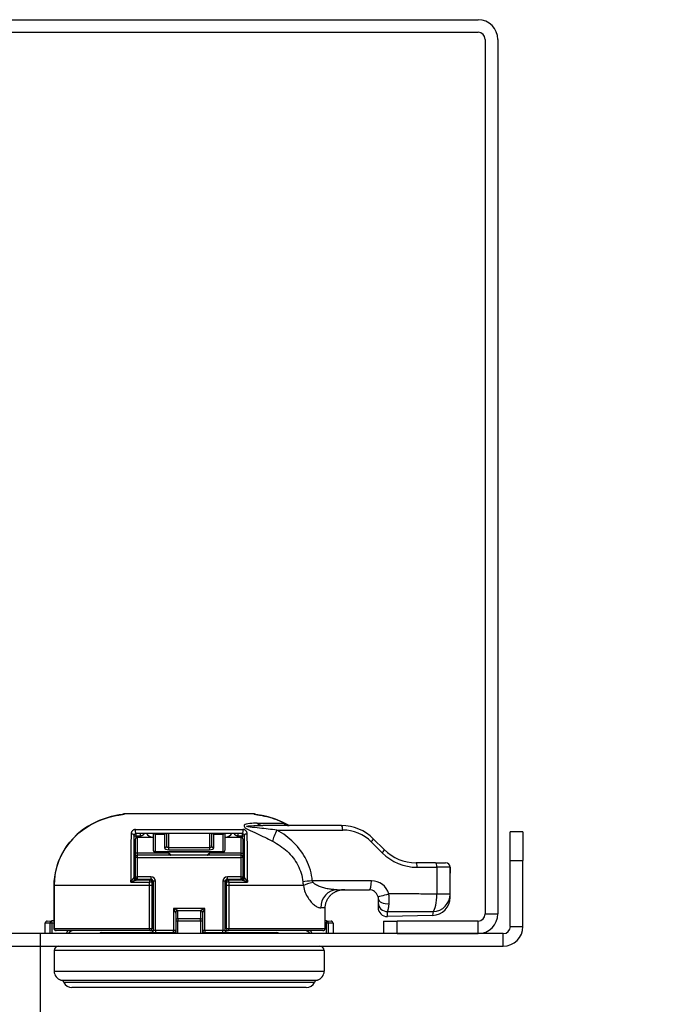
# Model space of a CAD drawing. Header units: inches. Extents: x 0 to 187, y -11 to 121.
# Tile 3 of 20: x 21.62 to 25.24, y 16.99 to 22.59. Entities that reach past the tile are written whole.
import ezdxf

# ---------------------------------------------------------------- set-up
doc = ezdxf.new("R2010")
doc.units = ezdxf.units.IN
doc.header["$LTSCALE"] = 11.188006
doc.header["$MEASUREMENT"] = 0
for name, color, linetype, lineweight in [('Symbols(ANSI)', 7, 'Continuous', 25), ('Visible Edges(ANSI)', 7, 'Continuous', 25), ('Visible Tangent Edges(ANSI)', 7, 'Continuous', 25)]:
    doc.layers.add(name, color=color, linetype=linetype, lineweight=lineweight)
doc.styles.add('Dimension-ANSI', font='arialbd.ttf')

# ---------------------------------------------------------------- blocks, each defined once
blk = doc.blocks.new('Datum Identifier4')
at = {"layer": 'Symbols(ANSI)', "color": 7, "linetype": 'Continuous', "lineweight": 25}
for p, q in [((1.94319, 1.45643), (1.94319, 1.55485)), ((1.94319, 1.45643), (1.94319, 1.43891)), ((1.94319, 1.43891), (1.94319, 1.25485))]:
    blk.add_line(p, q, dxfattribs=at)
at = {"layer": 'Symbols(ANSI)', "color": 7, "insert": (1.5928, 1.13083), "char_height": 0.12, "attachment_point": 7, "style": 'Dimension-ANSI'}
blk.add_mtext('BOTTOM', dxfattribs=at)

msp = doc.modelspace()

# ---------------------------------------------------------------- linework, layer by layer
at = {"layer": 'Visible Edges(ANSI)'}
for p, q in [((19.2548, 22.5901), (24.2259, 22.5901)), ((19.2548, 22.5187), (24.2259, 22.5187)), ((24.2662, 22.4784), (24.2662, 17.5074)), ((24.3376, 22.4784), (24.3376, 17.5074)), ((22.9513, 18.0772), (22.2169, 18.0772)), ((22.8848, 17.9647), (22.2841, 17.9647)), ((22.38, 17.9647), (22.38, 17.8722)), ((22.4567, 17.8956), (22.4567, 17.9647)), ((22.7123, 17.9647), (22.7123, 17.8956)), ((22.789, 17.8722), (22.789, 17.9647)), ((23.45, 18.0095), (23.0036, 18.0095)), ((24.4804, 17.9736), (24.409, 17.9736)), ((24.409, 17.8113), (24.409, 17.9736)), ((24.4804, 17.9736), (24.4804, 17.8113)), ((22.2713, 17.7127), (22.2713, 17.952)), ((22.2777, 17.9301), (22.2777, 17.8534)), ((22.2905, 17.9429), (22.38, 17.9429)), ((22.789, 17.9429), (22.8784, 17.9429)), ((22.8912, 17.8534), (22.8912, 17.9301)), ((22.8976, 17.952), (22.8976, 17.7127)), ((23.6924, 17.8729), (23.6307, 17.9346)), ((22.2777, 17.8534), (22.2777, 17.8279)), ((22.3927, 17.8594), (22.7762, 17.8594)), ((22.8912, 17.8279), (22.8912, 17.8534)), ((22.2777, 17.8279), (22.2777, 17.7185)), ((22.8784, 17.8406), (22.2905, 17.8406)), ((22.8912, 17.7185), (22.8912, 17.8279)), ((23.9847, 17.7981), (23.8732, 17.7981)), ((23.9847, 17.7981), (24.0413, 17.7981)), ((24.409, 17.436), (24.409, 17.8113)), ((24.4804, 17.436), (24.4804, 17.8113)), ((22.2905, 17.7057), (22.3672, 17.7057)), ((22.3736, 17.6868), (22.3736, 17.6962)), ((22.3736, 17.6682), (22.3736, 17.6868)), ((22.38, 17.6929), (22.38, 17.4137)), ((22.789, 17.4137), (22.789, 17.6929)), ((22.7954, 17.6962), (22.7954, 17.6868)), ((22.7954, 17.6868), (22.7954, 17.6682)), ((22.8018, 17.7057), (22.8784, 17.7057)), ((24.0671, 17.6202), (24.0671, 17.7388)), ((21.8168, 17.6682), (21.8168, 17.4254)), ((22.3736, 17.4254), (22.3736, 17.6682)), ((22.7954, 17.6682), (22.7954, 17.4254)), ((23.425, 17.6447), (23.607, 17.6447)), ((23.6581, 17.5936), (23.6581, 17.5714)), ((24.0671, 17.6013), (24.0671, 17.6202)), ((23.3572, 17.4254), (23.3572, 17.5424)), ((23.6581, 17.5714), (23.6581, 17.5437)), ((21.7786, 17.4669), (21.805, 17.4683)), ((21.8168, 17.4689), (21.805, 17.4683)), ((22.5078, 17.5118), (22.5078, 17.468)), ((22.5078, 17.468), (22.5078, 17.3957)), ((22.6612, 17.468), (22.6612, 17.5118)), ((22.6612, 17.3957), (22.6612, 17.468)), ((23.364, 17.4683), (23.3572, 17.4687)), ((23.364, 17.4683), (23.3904, 17.4669)), ((23.6883, 17.4671), (23.7662, 17.4671)), ((23.6883, 17.4671), (23.6883, 17.3957)), ((23.9674, 17.499), (23.7105, 17.4926)), ((24.2259, 17.4671), (23.7662, 17.4671)), ((21.7664, 17.3957), (21.7664, 17.4542)), ((22.3608, 17.4126), (21.8296, 17.4126)), ((22.3608, 17.4126), (22.3799, 17.4126)), ((22.789, 17.4126), (22.8081, 17.4126)), ((23.3437, 17.4126), (22.8081, 17.4126)), ((23.4025, 17.4542), (23.4025, 17.3957)), ((24.3688, 17.3957), (19.112, 17.3957)), ((22.086, 17.401), (22.495, 17.401)), ((22.6739, 17.401), (23.0829, 17.401)), ((23.7662, 17.3957), (24.2259, 17.3957)), ((19.112, 17.3243), (24.3688, 17.3243)), ((21.8176, 17.2987), (21.8176, 17.1811)), ((23.3514, 17.2987), (23.3514, 17.1811)), ((23.2501, 17.0891), (21.9188, 17.0891))]:
    msp.add_line(p, q, dxfattribs=at)
at = {"layer": 'Visible Edges(ANSI)', "flags": 128}
for points in [[(22.1772, 18.0681), (22.1416, 18.0605), (22.1066, 18.0504), (22.0724, 18.0377), (22.0393, 18.0223), (22.0075, 18.0043), (21.9773, 17.9835), (21.9489, 17.9602), (21.9228, 17.9346), (21.899, 17.9067), (21.8778, 17.8765), (21.8595, 17.8446), (21.8444, 17.8112), (21.8324, 17.7766), (21.8238, 17.741), (21.8186, 17.7048), (21.8168, 17.6682)], [(22.1772, 18.0681), (22.1834, 18.0692), (22.1894, 18.0703), (22.1951, 18.0714), (22.2003, 18.0724), (22.2049, 18.0733), (22.2086, 18.0741), (22.2112, 18.0747), (22.2124, 18.075)], [(22.2088, 18.0741), (22.203, 18.073), (22.1953, 18.0715), (22.1866, 18.0698), (22.1772, 18.0681)], [(22.956, 18.075), (22.9572, 18.0747), (22.9599, 18.0741), (22.9637, 18.0733), (22.9683, 18.0724), (22.9736, 18.0714), (22.9794, 18.0703), (22.9856, 18.0691), (22.9919, 18.068)], [(23.1524, 18.0095), (23.1337, 18.02), (23.1145, 18.0296), (23.0747, 18.046), (23.0336, 18.0588), (22.9919, 18.068)], [(22.2713, 17.952), (22.2713, 17.9526), (22.2714, 17.9533), (22.2715, 17.954), (22.2716, 17.9546), (22.2718, 17.9553), (22.272, 17.956), (22.2722, 17.9566), (22.2725, 17.9573), (22.2728, 17.958), (22.2732, 17.9587), (22.2737, 17.9593), (22.2742, 17.96), (22.2747, 17.9606), (22.2753, 17.9613), (22.276, 17.9619), (22.2768, 17.9624), (22.2776, 17.9629), (22.2785, 17.9634), (22.2794, 17.9638), (22.2803, 17.9642), (22.2813, 17.9644), (22.2822, 17.9646), (22.2832, 17.9647), (22.2841, 17.9647)], [(22.8848, 17.9647), (22.8857, 17.9647), (22.8867, 17.9646), (22.8877, 17.9644), (22.8886, 17.9642), (22.8896, 17.9638), (22.8905, 17.9634), (22.8914, 17.9629), (22.8922, 17.9624), (22.8929, 17.9619), (22.8936, 17.9613), (22.8942, 17.9606), (22.8948, 17.96), (22.8953, 17.9593), (22.8957, 17.9587), (22.8961, 17.958), (22.8964, 17.9573), (22.8967, 17.9566), (22.897, 17.956), (22.8972, 17.9553), (22.8973, 17.9546), (22.8975, 17.954), (22.8975, 17.9533), (22.8976, 17.9526), (22.8976, 17.952)], [(23.1534, 18.0095), (23.1449, 18.0104), (23.1368, 18.0131)], [(22.4694, 17.8534), (22.4699, 17.853), (22.4704, 17.8525), (22.4708, 17.852), (22.4713, 17.8515), (22.4718, 17.851), (22.4723, 17.8505), (22.4728, 17.85), (22.4732, 17.8495), (22.4737, 17.849), (22.4742, 17.8485), (22.4747, 17.8479), (22.4751, 17.8474), (22.4756, 17.8468), (22.476, 17.8463), (22.4765, 17.8457), (22.4769, 17.8452), (22.4773, 17.8446), (22.4777, 17.8441), (22.4781, 17.8435), (22.4785, 17.8429), (22.4788, 17.8424), (22.4792, 17.8418), (22.4795, 17.8412), (22.4798, 17.8406)], [(22.6891, 17.8406), (22.6894, 17.8412), (22.6898, 17.8418), (22.6901, 17.8424), (22.6905, 17.8429), (22.6908, 17.8435), (22.6912, 17.8441), (22.6916, 17.8446), (22.692, 17.8452), (22.6925, 17.8457), (22.6929, 17.8463), (22.6934, 17.8468), (22.6938, 17.8474), (22.6943, 17.8479), (22.6947, 17.8485), (22.6952, 17.849), (22.6957, 17.8495), (22.6962, 17.85), (22.6967, 17.8505), (22.6971, 17.851), (22.6976, 17.8515), (22.6981, 17.852), (22.6986, 17.8525), (22.699, 17.853), (22.6995, 17.8534)], [(24.0671, 17.7388), (24.067, 17.7556), (24.0669, 17.7725)], [(23.3572, 17.5424), (23.3573, 17.5469), (23.3577, 17.5514), (23.3583, 17.556), (23.3591, 17.5607), (23.3601, 17.5653), (23.3612, 17.5699), (23.3626, 17.5743), (23.3642, 17.5785), (23.3659, 17.5825), (23.3678, 17.5866), (23.37, 17.5906), (23.3725, 17.5946), (23.3751, 17.5986), (23.3779, 17.6024), (23.3808, 17.6061), (23.3838, 17.6096), (23.3869, 17.6128), (23.39, 17.6158), (23.3934, 17.6188), (23.397, 17.6217), (23.4008, 17.6245), (23.4047, 17.6272), (23.4087, 17.6296), (23.4128, 17.6319)], [(23.4685, 17.6447), (23.4659, 17.6447), (23.4632, 17.6446), (23.4606, 17.6445), (23.458, 17.6443), (23.4555, 17.6441), (23.4529, 17.6438), (23.4504, 17.6435), (23.4479, 17.6431), (23.4455, 17.6427), (23.4431, 17.6422), (23.4407, 17.6418), (23.4383, 17.6412), (23.436, 17.6407), (23.4338, 17.6401), (23.4315, 17.6394), (23.4294, 17.6387), (23.4272, 17.638), (23.4251, 17.6373), (23.423, 17.6365), (23.421, 17.6357), (23.4189, 17.6348), (23.4168, 17.6339), (23.4148, 17.6329), (23.4128, 17.6319)], [(23.6562, 17.6074), (23.6564, 17.6068), (23.6565, 17.6062), (23.6567, 17.6056), (23.6568, 17.605), (23.657, 17.6044), (23.6571, 17.6038), (23.6572, 17.6032), (23.6573, 17.6026), (23.6574, 17.602), (23.6575, 17.6014), (23.6576, 17.6008), (23.6577, 17.6003), (23.6578, 17.5997), (23.6578, 17.5991), (23.6579, 17.5985), (23.6579, 17.5979), (23.658, 17.5974), (23.658, 17.5968), (23.658, 17.5963), (23.6581, 17.5957), (23.6581, 17.5952), (23.6581, 17.5946), (23.6581, 17.5941), (23.6581, 17.5936)], [(21.8168, 17.4254), (21.818, 17.4201), (21.821, 17.4159), (21.8251, 17.4134), (21.8296, 17.4126)], [(21.9253, 17.4126), (21.9171, 17.4114), (21.9096, 17.408), (21.9036, 17.4026), (21.8996, 17.3957)], [(23.2693, 17.3957), (23.2653, 17.4026), (23.2593, 17.408), (23.2519, 17.4114), (23.2437, 17.4126)], [(23.3437, 17.4126), (23.3445, 17.4126), (23.3453, 17.4127), (23.3462, 17.4128), (23.3471, 17.413), (23.3479, 17.4132), (23.3487, 17.4135), (23.3495, 17.4138), (23.3503, 17.4142), (23.351, 17.4146), (23.3518, 17.4151), (23.3525, 17.4157), (23.3531, 17.4162), (23.3537, 17.4168), (23.3543, 17.4174), (23.3548, 17.4181), (23.3553, 17.4189), (23.3557, 17.4196), (23.3561, 17.4204), (23.3564, 17.4211), (23.3567, 17.4219), (23.3569, 17.4228), (23.3571, 17.4237), (23.3572, 17.4245), (23.3572, 17.4254)]]:
    msp.add_lwpolyline(points, dxfattribs=at)
at = {"layer": 'Visible Edges(ANSI)'}
for centre, radius, start, end in [((24.2259, 22.4784), 0.1117, 0, 90), ((24.2259, 22.4784), 0.0403, 0, 90), ((22.2169, 18.0652), 0.012, 90, 131.9303), ((22.9513, 18.0644), 0.0128, 49.4973, 90), ((23.45, 17.7538), 0.2556, 45, 90), ((22.2905, 17.9301), 0.0128, 90, 180), ((22.8784, 17.9301), 0.0128, 0, 90), ((22.3927, 17.8722), 0.0128, 180, 270), ((22.7762, 17.8722), 0.0128, 270, 0), ((23.8732, 18.0537), 0.2556, 225, 270), ((22.2905, 17.8279), 0.0128, 90, 180), ((22.8784, 17.8279), 0.0128, 0, 90), ((24.0413, 17.7725), 0.0256, 0, 90), ((22.2905, 17.7185), 0.0128, 180, 270), ((22.3672, 17.6929), 0.0128, 0, 90), ((22.8018, 17.6929), 0.0128, 90, 180), ((22.8784, 17.7185), 0.0128, 270, 0), ((23.607, 17.5936), 0.0511, 15.7452, 90), ((23.9649, 17.6013), 0.1023, 271.4321, 0), ((23.7092, 17.5437), 0.0511, 180, 271.4321), ((21.7792, 17.4542), 0.0128, 93, 180), ((23.3897, 17.4542), 0.0128, 0, 87), ((24.2259, 17.5074), 0.1117, 270, 0), ((24.2259, 17.5074), 0.0403, 270, 0), ((22.3608, 17.4254), 0.0128, 270, 0), ((22.3672, 17.4137), 0.0128, 270, 0), ((22.495, 17.4137), 0.0128, 270, 0), ((22.6739, 17.4137), 0.0128, 180, 270), ((22.8018, 17.4137), 0.0128, 180, 270), ((22.8081, 17.4254), 0.0128, 180, 270), ((24.3688, 17.436), 0.1117, 270, 0), ((24.3688, 17.436), 0.0403, 270, 0), ((22.086, 17.3882), 0.0128, 90, 143.9848), ((23.0829, 17.3882), 0.0128, 36.0152, 90), ((21.8431, 17.2987), 0.0256, 90, 180), ((23.3258, 17.2987), 0.0256, 0, 90), ((21.8687, 17.1811), 0.0511, 180, 255.7065), ((21.8498, 17.1068), 0.0256, 25.8305, 75.7065), ((23.3192, 17.1068), 0.0256, 104.2935, 154.1695), ((23.3002, 17.1811), 0.0511, 284.2935, 0), ((21.9188, 17.1402), 0.0511, 205.8305, 270), ((23.2501, 17.1402), 0.0511, 270, 334.1695)]:
    msp.add_arc(centre, radius, start, end, dxfattribs=at)
at = {"layer": 'Visible Tangent Edges(ANSI)'}
for p, q in [((22.1772, 18.068), (22.1772, 18.0681)), ((22.9715, 18.023), (23.1203, 18.023)), ((22.9919, 18.0679), (22.9919, 18.068)), ((22.2804, 17.9875), (22.8885, 17.9875)), ((22.2841, 17.952), (22.2841, 17.9647)), ((22.3084, 17.952), (22.3084, 17.9647)), ((22.3927, 17.9647), (22.3927, 17.9613)), ((22.4439, 17.9613), (22.4439, 17.9647)), ((22.4694, 17.8839), (22.4694, 17.9647)), ((22.6995, 17.9647), (22.6995, 17.8839)), ((22.7251, 17.9647), (22.7251, 17.9613)), ((22.7762, 17.9613), (22.7762, 17.9647)), ((22.8606, 17.9647), (22.8606, 17.952)), ((22.8848, 17.9647), (22.8848, 17.952)), ((23.0834, 17.9839), (23.4566, 17.9839)), ((22.2713, 17.952), (22.2841, 17.952)), ((22.2841, 17.952), (22.3084, 17.952)), ((22.2841, 17.9412), (22.2841, 17.952)), ((22.2905, 17.8534), (22.2905, 17.9429)), ((22.3927, 17.8606), (22.3927, 17.9613)), ((22.3927, 17.9613), (22.4439, 17.9613)), ((22.4439, 17.9613), (22.4439, 17.884)), ((22.7251, 17.884), (22.7251, 17.9613)), ((22.7251, 17.9613), (22.7762, 17.9613)), ((22.7762, 17.9613), (22.7762, 17.8606)), ((22.8606, 17.952), (22.8848, 17.952)), ((22.8784, 17.9429), (22.8784, 17.8534)), ((22.8848, 17.952), (22.8976, 17.952)), ((22.8848, 17.952), (22.8848, 17.9412)), ((23.6193, 17.9165), (23.6809, 17.8549)), ((22.2905, 17.8534), (22.2777, 17.8534)), ((22.4694, 17.8534), (22.2905, 17.8534)), ((22.2905, 17.8406), (22.2905, 17.8534)), ((22.3927, 17.8606), (22.3927, 17.8594)), ((22.7762, 17.8606), (22.3927, 17.8606)), ((22.4694, 17.8723), (22.4694, 17.8839)), ((22.6995, 17.8839), (22.4694, 17.8839)), ((22.4694, 17.8723), (22.6995, 17.8723)), ((22.4694, 17.8534), (22.4694, 17.8406)), ((22.6995, 17.8839), (22.6995, 17.8723)), ((22.6995, 17.8406), (22.6995, 17.8534)), ((22.8784, 17.8534), (22.6995, 17.8534)), ((22.7762, 17.8594), (22.7762, 17.8606)), ((22.8784, 17.8534), (22.8912, 17.8534)), ((22.8784, 17.8534), (22.8784, 17.8406)), ((22.2905, 17.8279), (22.2777, 17.8279)), ((22.2905, 17.8279), (22.2905, 17.8406)), ((22.2905, 17.8279), (22.8784, 17.8279)), ((22.2905, 17.7185), (22.2905, 17.8279)), ((22.8784, 17.8406), (22.8784, 17.8279)), ((22.8912, 17.8279), (22.8784, 17.8279)), ((22.8784, 17.8279), (22.8784, 17.7185)), ((24.409, 17.8113), (24.4804, 17.8113)), ((23.8798, 17.7725), (23.9913, 17.7725)), ((23.9913, 17.7725), (23.9913, 17.6202)), ((24.0668, 17.7725), (23.9913, 17.7725)), ((24.0668, 17.7725), (24.0669, 17.7725)), ((22.2534, 17.6877), (22.2534, 17.6998)), ((22.2777, 17.7218), (22.2713, 17.7218)), ((22.2777, 17.7185), (22.2905, 17.7185)), ((22.2841, 17.6999), (22.2841, 17.7074)), ((22.3672, 17.7185), (22.2905, 17.7185)), ((22.2905, 17.7057), (22.2905, 17.7185)), ((22.3572, 17.6874), (22.3572, 17.6682)), ((22.3608, 17.7057), (22.3608, 17.6996)), ((22.3672, 17.7185), (22.3672, 17.7057)), ((22.3736, 17.6962), (22.3764, 17.7018)), ((22.3927, 17.6929), (22.38, 17.6929)), ((22.3927, 17.4137), (22.3927, 17.6929)), ((22.7762, 17.6929), (22.7762, 17.4137)), ((22.789, 17.6929), (22.7762, 17.6929)), ((22.7926, 17.7018), (22.7954, 17.6962)), ((22.8784, 17.7185), (22.8018, 17.7185)), ((22.8018, 17.7057), (22.8018, 17.7185)), ((22.8081, 17.6996), (22.8081, 17.7057)), ((22.8117, 17.6682), (22.8117, 17.6874)), ((22.8784, 17.7185), (22.8784, 17.7057)), ((22.8784, 17.7185), (22.8912, 17.7185)), ((22.8848, 17.7074), (22.8848, 17.6999)), ((22.8976, 17.7218), (22.8912, 17.7218)), ((22.9156, 17.6998), (22.9156, 17.6877)), ((23.6202, 17.6958), (23.2841, 17.6958)), ((21.8176, 17.6682), (21.8168, 17.6682)), ((21.8176, 17.4254), (21.8176, 17.6682)), ((22.3572, 17.6682), (21.8176, 17.6682)), ((22.3572, 17.6682), (22.3572, 17.4254)), ((22.3736, 17.6682), (22.3572, 17.6682)), ((22.8117, 17.6682), (22.7954, 17.6682)), ((23.2332, 17.6682), (22.8117, 17.6682)), ((22.8117, 17.4254), (22.8117, 17.6682)), ((24.0671, 17.6202), (23.9913, 17.6202)), ((22.5196, 17.5261), (22.495, 17.5384)), ((22.495, 17.5384), (22.5073, 17.5138)), ((22.6739, 17.5384), (22.495, 17.5384)), ((22.495, 17.5384), (22.495, 17.4137)), ((22.5196, 17.5261), (22.6494, 17.5261)), ((22.5206, 17.4803), (22.5206, 17.5241)), ((22.6484, 17.5241), (22.6484, 17.4803)), ((22.6739, 17.5384), (22.6494, 17.5261)), ((22.6616, 17.5138), (22.6739, 17.5384)), ((22.6739, 17.4137), (22.6739, 17.5384)), ((23.3572, 17.5424), (23.3316, 17.5424)), ((23.7105, 17.4926), (23.712, 17.5215)), ((23.9702, 17.5205), (23.9674, 17.499)), ((21.8056, 17.4555), (21.805, 17.4683)), ((22.5078, 17.468), (22.5206, 17.468)), ((22.5206, 17.4803), (22.5206, 17.468)), ((22.6484, 17.4803), (22.5206, 17.4803)), ((22.5206, 17.3957), (22.5206, 17.468)), ((22.5206, 17.468), (22.6484, 17.468)), ((22.6484, 17.468), (22.6484, 17.4803)), ((22.6484, 17.468), (22.6484, 17.3957)), ((22.6484, 17.468), (22.6612, 17.468)), ((23.364, 17.4683), (23.3633, 17.4555)), ((23.7662, 17.3957), (23.7662, 17.4671)), ((24.2259, 17.3957), (24.2259, 17.4671)), ((24.2662, 17.5074), (24.3376, 17.5074)), ((21.7933, 17.4555), (21.7664, 17.4542)), ((21.7933, 17.4555), (21.7933, 17.3957)), ((21.8056, 17.4555), (21.7933, 17.4555)), ((21.8056, 17.4555), (21.8168, 17.4561)), ((21.8056, 17.3957), (21.8056, 17.4555)), ((21.8176, 17.4254), (21.8168, 17.4254)), ((21.8176, 17.4254), (22.3572, 17.4254)), ((22.3572, 17.4254), (22.3736, 17.4254)), ((22.38, 17.4254), (22.3736, 17.4254)), ((22.381, 17.4137), (22.38, 17.4137)), ((22.3927, 17.4137), (22.381, 17.4137)), ((22.495, 17.4137), (22.3927, 17.4137)), ((22.3927, 17.4137), (22.3927, 17.401)), ((22.495, 17.401), (22.495, 17.4137)), ((22.5078, 17.4137), (22.495, 17.4137)), ((22.6739, 17.4137), (22.6612, 17.4137)), ((22.7762, 17.4137), (22.6739, 17.4137)), ((22.6739, 17.4137), (22.6739, 17.401)), ((22.7762, 17.401), (22.7762, 17.4137)), ((22.788, 17.4137), (22.7762, 17.4137)), ((22.789, 17.4137), (22.788, 17.4137)), ((22.7954, 17.4254), (22.789, 17.4254)), ((22.7954, 17.4254), (22.8117, 17.4254)), ((22.8117, 17.4254), (23.3572, 17.4254)), ((23.3572, 17.4559), (23.3633, 17.4555)), ((23.3633, 17.4555), (23.3633, 17.3957)), ((23.3757, 17.4555), (23.3633, 17.4555)), ((23.3757, 17.3957), (23.3757, 17.4555)), ((23.4025, 17.4542), (23.3757, 17.4555)), ((24.409, 17.436), (24.4804, 17.436)), ((24.3688, 17.3243), (24.3688, 17.3957)), ((23.3514, 17.2987), (21.8176, 17.2987)), ((21.8176, 17.1811), (23.3514, 17.1811)), ((21.8561, 17.1316), (23.3129, 17.1316)), ((23.2962, 17.1179), (21.8728, 17.1179))]:
    msp.add_line(p, q, dxfattribs=at)
at = {"layer": 'Visible Tangent Edges(ANSI)', "flags": 128}
for points in [[(22.2161, 18.0759), (22.2161, 18.076), (22.2161, 18.0762), (22.2162, 18.0763), (22.2162, 18.0764), (22.2162, 18.0764), (22.2163, 18.0765), (22.2163, 18.0766), (22.2163, 18.0767), (22.2164, 18.0768), (22.2164, 18.0768), (22.2164, 18.0769), (22.2165, 18.0769), (22.2165, 18.077), (22.2165, 18.077), (22.2166, 18.0771), (22.2166, 18.0771), (22.2166, 18.0771), (22.2167, 18.0772), (22.2167, 18.0772), (22.2167, 18.0772), (22.2168, 18.0772), (22.2168, 18.0772), (22.2168, 18.0772), (22.2169, 18.0772)], [(22.9513, 18.0772), (22.9513, 18.0772), (22.9514, 18.0772), (22.9514, 18.0772), (22.9514, 18.0772), (22.9515, 18.0772), (22.9515, 18.0772), (22.9515, 18.0771), (22.9516, 18.0771), (22.9516, 18.0771), (22.9516, 18.077), (22.9517, 18.077), (22.9517, 18.0769), (22.9517, 18.0769), (22.9518, 18.0768), (22.9518, 18.0768), (22.9518, 18.0767), (22.9519, 18.0766), (22.9519, 18.0766), (22.952, 18.0765), (22.952, 18.0764), (22.952, 18.0763), (22.9521, 18.0762), (22.9521, 18.0761), (22.9521, 18.076)], [(21.8176, 17.6682), (21.8183, 17.6925), (21.8207, 17.7167), (21.8245, 17.7408), (21.8299, 17.7645), (21.8367, 17.7879), (21.845, 17.8109), (21.8547, 17.8333), (21.8659, 17.8551), (21.8784, 17.8762), (21.8921, 17.8964), (21.9071, 17.9158), (21.9232, 17.9342), (21.9403, 17.9515), (21.9585, 17.9679), (21.9776, 17.9832), (21.9975, 17.9973), (22.0182, 18.0103), (22.0395, 18.022), (22.0614, 18.0326), (22.0838, 18.042), (22.1067, 18.0502), (22.1299, 18.0573), (22.1535, 18.0632), (22.1772, 18.068)], [(22.1772, 18.068), (22.1797, 18.0685), (22.1822, 18.0689), (22.1847, 18.0694), (22.1871, 18.0698), (22.1895, 18.0703), (22.1918, 18.0707), (22.1941, 18.0712), (22.1964, 18.0716), (22.1985, 18.072), (22.2005, 18.0724), (22.2025, 18.0728), (22.2044, 18.0732), (22.2061, 18.0735), (22.2077, 18.0738), (22.2092, 18.0741), (22.2106, 18.0744), (22.2118, 18.0747), (22.2129, 18.0749), (22.2138, 18.0751), (22.2146, 18.0753), (22.2152, 18.0755), (22.2157, 18.0757), (22.216, 18.0758), (22.2161, 18.0759)], [(22.9715, 18.023), (22.9611, 18.0229), (22.9507, 18.0226), (22.9396, 18.0222), (22.9285, 18.0215), (22.9179, 18.0203), (22.9088, 18.0184), (22.9018, 18.0153), (22.8978, 18.011), (22.8974, 18.0053), (22.9013, 17.9993), (22.9087, 17.9934), (22.9188, 17.9874), (22.9307, 17.9816), (22.9436, 17.9758), (22.9566, 17.9702), (22.9689, 17.9647), (22.9802, 17.9593), (22.9915, 17.9539), (23.0028, 17.9484), (23.0139, 17.943), (23.025, 17.9375), (23.036, 17.9319), (23.047, 17.9264), (23.0578, 17.9208)], [(22.9521, 18.076), (22.9523, 18.0759), (22.9525, 18.0757), (22.953, 18.0756), (22.9536, 18.0754), (22.9544, 18.0752), (22.9554, 18.0749), (22.9565, 18.0747), (22.9577, 18.0744), (22.9591, 18.0741), (22.9607, 18.0738), (22.9623, 18.0735), (22.9641, 18.0732), (22.966, 18.0728), (22.968, 18.0724), (22.9701, 18.072), (22.9723, 18.0716), (22.9746, 18.0711), (22.9769, 18.0707), (22.9793, 18.0702), (22.9818, 18.0698), (22.9842, 18.0693), (22.9868, 18.0688), (22.9893, 18.0683), (22.9919, 18.0679)], [(22.9919, 18.0679), (22.9988, 18.0666), (23.0058, 18.0652), (23.0127, 18.0637), (23.0196, 18.0621), (23.0265, 18.0604), (23.0334, 18.0587), (23.0403, 18.0568), (23.0471, 18.0548), (23.054, 18.0527), (23.0608, 18.0506), (23.0675, 18.0483), (23.0743, 18.0459), (23.081, 18.0434), (23.0876, 18.0408), (23.0942, 18.0381), (23.1008, 18.0354), (23.1073, 18.0325), (23.1138, 18.0295), (23.1203, 18.0264), (23.1266, 18.0232), (23.133, 18.0199), (23.1392, 18.0166), (23.1454, 18.0131), (23.1516, 18.0095)], [(23.1203, 18.023), (23.1216, 18.0225), (23.1228, 18.022), (23.1241, 18.0215), (23.1253, 18.0209), (23.1266, 18.0204), (23.1278, 18.0199), (23.1291, 18.0193), (23.1303, 18.0188), (23.1316, 18.0182), (23.1328, 18.0177), (23.1341, 18.0171), (23.1353, 18.0166), (23.1366, 18.016), (23.1378, 18.0154), (23.1391, 18.0149), (23.1403, 18.0143), (23.1415, 18.0137), (23.1428, 18.0132), (23.144, 18.0126), (23.1452, 18.012), (23.1465, 18.0114), (23.1477, 18.0108), (23.1489, 18.0102), (23.1501, 18.0096)], [(23.1368, 18.0131), (23.1361, 18.0135), (23.1354, 18.0138), (23.1346, 18.0142), (23.1339, 18.0145), (23.1332, 18.0149), (23.1325, 18.0153), (23.1318, 18.0156), (23.1311, 18.016), (23.1304, 18.0164), (23.1297, 18.0168), (23.129, 18.0172), (23.1284, 18.0176), (23.1277, 18.018), (23.127, 18.0185), (23.1263, 18.0189), (23.1256, 18.0193), (23.1249, 18.0198), (23.1243, 18.0202), (23.1236, 18.0207), (23.1229, 18.0211), (23.1223, 18.0216), (23.1216, 18.0221), (23.1209, 18.0225), (23.1203, 18.023)], [(23.1203, 18.023), (23.1215, 18.022), (23.1227, 18.0209), (23.1239, 18.0199), (23.1251, 18.019), (23.1264, 18.0181), (23.1277, 18.0172), (23.129, 18.0164), (23.1303, 18.0156), (23.1316, 18.0149), (23.133, 18.0142), (23.1343, 18.0136), (23.1357, 18.013), (23.1371, 18.0124), (23.1385, 18.0119), (23.1399, 18.0115), (23.1414, 18.011), (23.1428, 18.0107), (23.1443, 18.0104), (23.1458, 18.0101), (23.1473, 18.0099), (23.1488, 18.0097), (23.1503, 18.0096), (23.1519, 18.0095), (23.1534, 18.0095)], [(22.2804, 17.9875), (22.2786, 17.9874), (22.2767, 17.9872), (22.2747, 17.9869), (22.2728, 17.9863), (22.2708, 17.9856), (22.269, 17.9848), (22.2672, 17.9838), (22.2655, 17.9827), (22.264, 17.9815), (22.2626, 17.9803), (22.2613, 17.979), (22.2602, 17.9777), (22.2592, 17.9763), (22.2583, 17.975), (22.2575, 17.9736), (22.2568, 17.9722), (22.2562, 17.9708), (22.2557, 17.9694), (22.2553, 17.968), (22.2549, 17.9666), (22.2546, 17.9652), (22.2545, 17.9638), (22.2543, 17.9625), (22.2543, 17.9611)], [(22.3084, 17.952), (22.3095, 17.952), (22.3106, 17.9521), (22.3117, 17.9522), (22.3128, 17.9523), (22.3139, 17.9526), (22.315, 17.9528), (22.3161, 17.9531), (22.3171, 17.9535), (22.3182, 17.9539), (22.3192, 17.9544), (22.3202, 17.9548), (22.3212, 17.9554), (22.3221, 17.956), (22.323, 17.9566), (22.3239, 17.9572), (22.3248, 17.9579), (22.3257, 17.9587), (22.3265, 17.9594), (22.3272, 17.9602), (22.328, 17.9611), (22.3287, 17.962), (22.3293, 17.9629), (22.3299, 17.9638), (22.3305, 17.9647)], [(22.8384, 17.9647), (22.839, 17.9638), (22.8396, 17.9629), (22.8403, 17.962), (22.841, 17.9611), (22.8417, 17.9603), (22.8425, 17.9594), (22.8433, 17.9587), (22.8441, 17.9579), (22.845, 17.9572), (22.8459, 17.9566), (22.8468, 17.956), (22.8478, 17.9554), (22.8488, 17.9548), (22.8498, 17.9544), (22.8508, 17.9539), (22.8518, 17.9535), (22.8529, 17.9531), (22.8539, 17.9528), (22.855, 17.9526), (22.8561, 17.9523), (22.8572, 17.9522), (22.8583, 17.9521), (22.8594, 17.952), (22.8606, 17.952)], [(22.9146, 17.9611), (22.9146, 17.9625), (22.9145, 17.9638), (22.9143, 17.9652), (22.914, 17.9666), (22.9137, 17.968), (22.9133, 17.9694), (22.9127, 17.9708), (22.9121, 17.9722), (22.9115, 17.9736), (22.9107, 17.975), (22.9098, 17.9763), (22.9087, 17.9777), (22.9076, 17.979), (22.9063, 17.9803), (22.9049, 17.9815), (22.9034, 17.9827), (22.9017, 17.9838), (22.9, 17.9848), (22.8981, 17.9856), (22.8962, 17.9863), (22.8942, 17.9869), (22.8922, 17.9872), (22.8903, 17.9874), (22.8885, 17.9875)], [(23.0834, 17.9839), (23.0711, 17.9853), (23.0587, 17.9867), (23.0462, 17.9881), (23.0338, 17.9895), (23.0213, 17.9908), (23.0089, 17.9922), (22.9966, 17.9935), (22.9842, 17.9949), (22.9709, 17.9963), (22.9569, 17.9977), (22.9432, 17.9991), (22.9308, 18.0006), (22.9206, 18.0021), (22.9136, 18.0036), (22.9108, 18.005), (22.9129, 18.0065), (22.919, 18.0076), (22.9281, 18.0083), (22.9394, 18.0088), (22.9521, 18.0091), (22.9654, 18.0093), (22.9786, 18.0094), (22.9911, 18.0094), (23.0036, 18.0095)], [(23.2841, 17.6958), (23.2824, 17.7111), (23.28, 17.7263), (23.2768, 17.7414), (23.2729, 17.7564), (23.2684, 17.7711), (23.2631, 17.7856), (23.2573, 17.7998), (23.2508, 17.8137), (23.2437, 17.8272), (23.2361, 17.8404), (23.2278, 17.8533), (23.2191, 17.8658), (23.2098, 17.878), (23.2001, 17.8897), (23.19, 17.901), (23.1794, 17.9119), (23.1685, 17.9224), (23.1572, 17.9324), (23.1456, 17.942), (23.1337, 17.9512), (23.1215, 17.96), (23.109, 17.9684), (23.0963, 17.9764), (23.0834, 17.9839)], [(22.2543, 17.9611), (22.2542, 17.9528), (22.2542, 17.9442), (22.2541, 17.9353), (22.254, 17.9261), (22.254, 17.9167), (22.2539, 17.907), (22.2539, 17.897), (22.2538, 17.8868), (22.2538, 17.8764), (22.2537, 17.8657), (22.2537, 17.8549), (22.2536, 17.8438), (22.2536, 17.8326), (22.2536, 17.8211), (22.2535, 17.8096), (22.2535, 17.7978), (22.2535, 17.7859), (22.2535, 17.7739), (22.2534, 17.7618), (22.2534, 17.7495), (22.2534, 17.7371), (22.2534, 17.7247), (22.2534, 17.7123), (22.2534, 17.6998)], [(22.9156, 17.6998), (22.9156, 17.7122), (22.9155, 17.7247), (22.9155, 17.737), (22.9155, 17.7493), (22.9155, 17.7615), (22.9155, 17.7736), (22.9155, 17.7856), (22.9154, 17.7975), (22.9154, 17.8092), (22.9154, 17.8208), (22.9153, 17.8323), (22.9153, 17.8436), (22.9153, 17.8546), (22.9152, 17.8655), (22.9152, 17.8762), (22.9151, 17.8867), (22.9151, 17.8969), (22.915, 17.9069), (22.915, 17.9167), (22.9149, 17.9261), (22.9148, 17.9353), (22.9148, 17.9442), (22.9147, 17.9528), (22.9146, 17.9611)], [(23.0578, 17.9208), (23.069, 17.9147), (23.0801, 17.9084), (23.0909, 17.9017), (23.1015, 17.8946), (23.1117, 17.8873), (23.1218, 17.8796), (23.1315, 17.8715), (23.1408, 17.8632), (23.1499, 17.8545), (23.1585, 17.8454), (23.1668, 17.836), (23.1747, 17.8263), (23.1822, 17.8163), (23.1892, 17.806), (23.1957, 17.7954), (23.2017, 17.7846), (23.2072, 17.7735), (23.2122, 17.7622), (23.2166, 17.7506), (23.2205, 17.7388), (23.2238, 17.7268), (23.2264, 17.7147), (23.2285, 17.7025), (23.2299, 17.6903)], [(24.0668, 17.7725), (24.0668, 17.7711), (24.0668, 17.7696), (24.0668, 17.7682), (24.0668, 17.7668), (24.0668, 17.7654), (24.0669, 17.7639), (24.0669, 17.7625), (24.0669, 17.7611), (24.0669, 17.7596), (24.0669, 17.7582), (24.0669, 17.7568), (24.067, 17.7554), (24.067, 17.754), (24.067, 17.7526), (24.067, 17.7512), (24.067, 17.7498), (24.0671, 17.7484), (24.0671, 17.747), (24.0671, 17.7456), (24.0671, 17.7442), (24.0671, 17.7429), (24.0671, 17.7415), (24.0671, 17.7401), (24.0671, 17.7388)], [(22.2698, 17.7119), (22.2693, 17.7117), (22.2688, 17.7114), (22.2682, 17.7109), (22.2676, 17.7104), (22.2669, 17.7097), (22.2662, 17.709), (22.2655, 17.7081), (22.2648, 17.7072), (22.2641, 17.7062), (22.2633, 17.7052), (22.2626, 17.7041), (22.2618, 17.703), (22.2611, 17.7019), (22.2603, 17.7007), (22.2596, 17.6995), (22.2589, 17.6982), (22.2581, 17.6969), (22.2574, 17.6957), (22.2567, 17.6944), (22.256, 17.693), (22.2553, 17.6917), (22.2547, 17.6904), (22.254, 17.689), (22.2534, 17.6877)], [(22.2534, 17.6877), (22.2546, 17.6884), (22.2559, 17.6891), (22.2571, 17.6898), (22.2584, 17.6905), (22.2597, 17.6912), (22.261, 17.6918), (22.2623, 17.6925), (22.2636, 17.6931), (22.2649, 17.6938), (22.2662, 17.6944), (22.2675, 17.695), (22.2688, 17.6956), (22.2701, 17.6962), (22.2713, 17.6967), (22.2725, 17.6972), (22.2737, 17.6977), (22.2749, 17.6981), (22.276, 17.6985), (22.2771, 17.6989), (22.2781, 17.6992), (22.279, 17.6995), (22.2798, 17.6996), (22.2805, 17.6998), (22.2811, 17.6998)], [(22.2534, 17.6877), (22.2576, 17.6877), (22.2618, 17.6877), (22.2661, 17.6877), (22.2704, 17.6876), (22.2746, 17.6876), (22.2789, 17.6876), (22.2832, 17.6876), (22.2875, 17.6876), (22.2918, 17.6876), (22.2961, 17.6876), (22.3004, 17.6875), (22.3048, 17.6875), (22.3091, 17.6875), (22.3135, 17.6875), (22.3178, 17.6875), (22.3222, 17.6875), (22.3265, 17.6875), (22.3309, 17.6874), (22.3353, 17.6874), (22.3397, 17.6874), (22.344, 17.6874), (22.3484, 17.6874), (22.3528, 17.6874), (22.3572, 17.6874)], [(22.2713, 17.7127), (22.2713, 17.7126), (22.2713, 17.7126), (22.2713, 17.7126), (22.2713, 17.7125), (22.2713, 17.7125), (22.2712, 17.7125), (22.2712, 17.7124), (22.2712, 17.7124), (22.2711, 17.7124), (22.2711, 17.7123), (22.271, 17.7123), (22.2709, 17.7123), (22.2709, 17.7122), (22.2708, 17.7122), (22.2707, 17.7122), (22.2707, 17.7121), (22.2706, 17.7121), (22.2705, 17.7121), (22.2704, 17.712), (22.2703, 17.712), (22.2702, 17.712), (22.2701, 17.7119), (22.27, 17.7119), (22.2698, 17.7119)], [(22.2811, 17.6998), (22.2814, 17.6998), (22.2816, 17.6998), (22.2818, 17.6998), (22.282, 17.6998), (22.2822, 17.6998), (22.2824, 17.6998), (22.2826, 17.6998), (22.2828, 17.6998), (22.2829, 17.6998), (22.2831, 17.6998), (22.2832, 17.6998), (22.2833, 17.6998), (22.2835, 17.6998), (22.2836, 17.6999), (22.2837, 17.6999), (22.2838, 17.6999), (22.2838, 17.6999), (22.2839, 17.6999), (22.284, 17.6999), (22.284, 17.6999), (22.2841, 17.6999), (22.2841, 17.6999), (22.2841, 17.6999), (22.2841, 17.6999)], [(22.3608, 17.6996), (22.3574, 17.6996), (22.3541, 17.6996), (22.3507, 17.6996), (22.3474, 17.6996), (22.344, 17.6996), (22.3407, 17.6996), (22.3373, 17.6996), (22.334, 17.6996), (22.3307, 17.6996), (22.3273, 17.6996), (22.324, 17.6997), (22.3207, 17.6997), (22.3174, 17.6997), (22.314, 17.6997), (22.3107, 17.6997), (22.3074, 17.6997), (22.3041, 17.6997), (22.3008, 17.6997), (22.2975, 17.6997), (22.2942, 17.6997), (22.2909, 17.6998), (22.2877, 17.6998), (22.2844, 17.6998), (22.2811, 17.6998)], [(22.8878, 17.6998), (22.8845, 17.6998), (22.8813, 17.6998), (22.878, 17.6998), (22.8747, 17.6997), (22.8714, 17.6997), (22.8681, 17.6997), (22.8648, 17.6997), (22.8615, 17.6997), (22.8582, 17.6997), (22.8549, 17.6997), (22.8516, 17.6997), (22.8483, 17.6997), (22.8449, 17.6997), (22.8416, 17.6996), (22.8383, 17.6996), (22.8349, 17.6996), (22.8316, 17.6996), (22.8283, 17.6996), (22.8249, 17.6996), (22.8216, 17.6996), (22.8182, 17.6996), (22.8149, 17.6996), (22.8115, 17.6996), (22.8081, 17.6996)], [(22.8117, 17.6874), (22.8161, 17.6874), (22.8205, 17.6874), (22.8249, 17.6874), (22.8293, 17.6874), (22.8337, 17.6874), (22.838, 17.6874), (22.8424, 17.6875), (22.8468, 17.6875), (22.8511, 17.6875), (22.8555, 17.6875), (22.8598, 17.6875), (22.8642, 17.6875), (22.8685, 17.6875), (22.8728, 17.6876), (22.8771, 17.6876), (22.8814, 17.6876), (22.8857, 17.6876), (22.89, 17.6876), (22.8943, 17.6876), (22.8986, 17.6876), (22.9028, 17.6877), (22.9071, 17.6877), (22.9113, 17.6877), (22.9156, 17.6877)], [(22.8848, 17.6999), (22.8848, 17.6999), (22.8849, 17.6999), (22.8849, 17.6999), (22.8849, 17.6999), (22.885, 17.6999), (22.885, 17.6999), (22.8851, 17.6999), (22.8852, 17.6999), (22.8853, 17.6999), (22.8854, 17.6999), (22.8855, 17.6998), (22.8856, 17.6998), (22.8857, 17.6998), (22.8859, 17.6998), (22.886, 17.6998), (22.8862, 17.6998), (22.8863, 17.6998), (22.8865, 17.6998), (22.8867, 17.6998), (22.8869, 17.6998), (22.8871, 17.6998), (22.8873, 17.6998), (22.8876, 17.6998), (22.8878, 17.6998)], [(22.8878, 17.6998), (22.8884, 17.6998), (22.8891, 17.6996), (22.89, 17.6995), (22.8909, 17.6992), (22.8919, 17.6989), (22.8929, 17.6985), (22.894, 17.6981), (22.8952, 17.6977), (22.8964, 17.6972), (22.8976, 17.6967), (22.8989, 17.6962), (22.9002, 17.6956), (22.9014, 17.695), (22.9027, 17.6944), (22.904, 17.6938), (22.9053, 17.6931), (22.9066, 17.6925), (22.9079, 17.6918), (22.9092, 17.6912), (22.9105, 17.6905), (22.9118, 17.6898), (22.9131, 17.6891), (22.9143, 17.6884), (22.9156, 17.6877)], [(22.8991, 17.7119), (22.899, 17.7119), (22.8989, 17.7119), (22.8988, 17.712), (22.8987, 17.712), (22.8986, 17.712), (22.8985, 17.7121), (22.8984, 17.7121), (22.8983, 17.7121), (22.8982, 17.7122), (22.8981, 17.7122), (22.8981, 17.7122), (22.898, 17.7123), (22.8979, 17.7123), (22.8979, 17.7123), (22.8978, 17.7124), (22.8978, 17.7124), (22.8977, 17.7124), (22.8977, 17.7125), (22.8977, 17.7125), (22.8977, 17.7125), (22.8976, 17.7126), (22.8976, 17.7126), (22.8976, 17.7126), (22.8976, 17.7127)], [(22.9156, 17.6877), (22.9149, 17.689), (22.9143, 17.6904), (22.9136, 17.6917), (22.9129, 17.693), (22.9122, 17.6944), (22.9115, 17.6957), (22.9108, 17.6969), (22.9101, 17.6982), (22.9093, 17.6995), (22.9086, 17.7007), (22.9078, 17.7019), (22.9071, 17.703), (22.9064, 17.7041), (22.9056, 17.7052), (22.9049, 17.7062), (22.9041, 17.7072), (22.9034, 17.7081), (22.9027, 17.709), (22.902, 17.7097), (22.9013, 17.7104), (22.9007, 17.7109), (22.9001, 17.7114), (22.8996, 17.7117), (22.8991, 17.7119)], [(23.2299, 17.6903), (23.23, 17.6894), (23.2301, 17.6884), (23.2302, 17.6875), (23.2303, 17.6866), (23.2304, 17.6856), (23.2305, 17.6847), (23.2306, 17.6838), (23.2307, 17.6828), (23.2309, 17.6819), (23.231, 17.681), (23.2311, 17.6801), (23.2313, 17.6791), (23.2314, 17.6782), (23.2315, 17.6773), (23.2317, 17.6764), (23.2318, 17.6755), (23.232, 17.6746), (23.2321, 17.6736), (23.2323, 17.6727), (23.2325, 17.6718), (23.2326, 17.6709), (23.2328, 17.67), (23.233, 17.6691), (23.2332, 17.6682)], [(23.2882, 17.6866), (23.288, 17.687), (23.2878, 17.6874), (23.2875, 17.6877), (23.2873, 17.6881), (23.2871, 17.6885), (23.2869, 17.6889), (23.2867, 17.6893), (23.2865, 17.6896), (23.2863, 17.69), (23.2861, 17.6904), (23.2859, 17.6908), (23.2857, 17.6912), (23.2856, 17.6916), (23.2854, 17.6919), (23.2852, 17.6923), (23.2851, 17.6927), (23.2849, 17.6931), (23.2848, 17.6935), (23.2847, 17.6939), (23.2845, 17.6943), (23.2844, 17.6947), (23.2843, 17.695), (23.2842, 17.6954), (23.2841, 17.6958)], [(23.425, 17.6447), (23.4189, 17.6448), (23.4128, 17.645), (23.4066, 17.6454), (23.4003, 17.6459), (23.394, 17.6466), (23.3876, 17.6474), (23.3812, 17.6484), (23.3747, 17.6495), (23.3682, 17.6507), (23.3618, 17.6521), (23.3553, 17.6536), (23.3489, 17.6552), (23.3426, 17.657), (23.3364, 17.6589), (23.3303, 17.661), (23.3242, 17.6632), (23.3184, 17.6656), (23.3128, 17.6682), (23.3075, 17.6709), (23.3026, 17.6737), (23.2981, 17.6767), (23.2942, 17.6799), (23.2909, 17.6832), (23.2882, 17.6866)], [(23.2332, 17.6682), (23.2352, 17.6579), (23.2377, 17.648), (23.2406, 17.6385), (23.244, 17.6295), (23.2477, 17.6209), (23.2517, 17.6129), (23.2558, 17.6052), (23.2602, 17.5981), (23.2646, 17.5914), (23.2691, 17.5852), (23.2737, 17.5794), (23.2783, 17.5741), (23.2829, 17.5691), (23.2876, 17.5646), (23.2922, 17.5605), (23.2968, 17.5568), (23.3014, 17.5535), (23.3059, 17.5506), (23.3104, 17.5482), (23.3148, 17.5461), (23.3191, 17.5445), (23.3234, 17.5434), (23.3275, 17.5427), (23.3316, 17.5424)], [(23.7203, 17.5658), (23.7204, 17.5679), (23.7206, 17.57), (23.7207, 17.5722), (23.7208, 17.5744), (23.7209, 17.5766), (23.721, 17.5788), (23.7211, 17.5811), (23.7211, 17.5834), (23.7211, 17.5856), (23.7211, 17.588), (23.7211, 17.5903), (23.721, 17.5926), (23.7209, 17.595), (23.7209, 17.5973), (23.7207, 17.5997), (23.7206, 17.6021), (23.7204, 17.6045), (23.7202, 17.6069), (23.72, 17.6093), (23.7198, 17.6117), (23.7195, 17.6141), (23.7193, 17.6165), (23.719, 17.6189), (23.7186, 17.6213)], [(23.9913, 17.6202), (23.98, 17.6203), (23.9686, 17.6204), (23.9573, 17.6204), (23.9459, 17.6205), (23.9345, 17.6205), (23.9232, 17.6205), (23.9118, 17.6206), (23.9004, 17.6206), (23.8891, 17.6207), (23.8777, 17.6207), (23.8664, 17.6208), (23.855, 17.6208), (23.8436, 17.6209), (23.8323, 17.6209), (23.8209, 17.621), (23.8095, 17.621), (23.7982, 17.621), (23.7868, 17.6211), (23.7755, 17.6211), (23.7641, 17.6212), (23.7527, 17.6212), (23.7414, 17.6212), (23.73, 17.6213), (23.7186, 17.6213)], [(23.712, 17.5215), (23.7124, 17.5223), (23.7128, 17.5231), (23.7132, 17.5241), (23.7136, 17.5252), (23.714, 17.5264), (23.7144, 17.5276), (23.7148, 17.529), (23.7152, 17.5305), (23.7156, 17.5321), (23.7159, 17.5337), (23.7163, 17.5355), (23.7167, 17.5373), (23.717, 17.5392), (23.7174, 17.5412), (23.7177, 17.5433), (23.718, 17.5455), (23.7183, 17.5478), (23.7186, 17.5502), (23.7189, 17.5526), (23.7192, 17.5551), (23.7195, 17.5577), (23.7198, 17.5604), (23.72, 17.5631), (23.7203, 17.5658)], [(23.712, 17.5215), (23.7228, 17.5215), (23.7335, 17.5214), (23.7443, 17.5214), (23.755, 17.5213), (23.7658, 17.5213), (23.7766, 17.5213), (23.7873, 17.5212), (23.7981, 17.5212), (23.8088, 17.5212), (23.8196, 17.5211), (23.8304, 17.5211), (23.8411, 17.521), (23.8519, 17.521), (23.8626, 17.5209), (23.8734, 17.5209), (23.8842, 17.5209), (23.8949, 17.5208), (23.9057, 17.5208), (23.9164, 17.5207), (23.9272, 17.5207), (23.938, 17.5206), (23.9487, 17.5206), (23.9595, 17.5205), (23.9702, 17.5205)], [(21.8296, 17.4126), (21.8289, 17.4126), (21.8281, 17.4127), (21.8274, 17.4128), (21.8266, 17.413), (21.8259, 17.4132), (21.8252, 17.4135), (21.8244, 17.4138), (21.8238, 17.4142), (21.8231, 17.4146), (21.8224, 17.4151), (21.8218, 17.4156), (21.8212, 17.4162), (21.8207, 17.4168), (21.8202, 17.4174), (21.8197, 17.4181), (21.8193, 17.4188), (21.8189, 17.4196), (21.8185, 17.4203), (21.8182, 17.4211), (21.818, 17.4219), (21.8178, 17.4228), (21.8177, 17.4236), (21.8176, 17.4245), (21.8176, 17.4254)], [(21.8954, 17.4126), (21.8948, 17.412), (21.8943, 17.4114), (21.8938, 17.4108), (21.8933, 17.4101), (21.8928, 17.4095), (21.8923, 17.4088), (21.8918, 17.4082), (21.8914, 17.4075), (21.891, 17.4068), (21.8905, 17.4061), (21.8901, 17.4054), (21.8897, 17.4047), (21.8893, 17.404), (21.889, 17.4033), (21.8886, 17.4026), (21.8883, 17.4018), (21.888, 17.4011), (21.8877, 17.4003), (21.8874, 17.3996), (21.8871, 17.3988), (21.8869, 17.398), (21.8867, 17.3973), (21.8864, 17.3965), (21.8862, 17.3957)], [(23.2827, 17.3957), (23.2825, 17.3965), (23.2823, 17.3973), (23.282, 17.398), (23.2818, 17.3988), (23.2815, 17.3996), (23.2812, 17.4003), (23.2809, 17.4011), (23.2806, 17.4018), (23.2803, 17.4026), (23.28, 17.4033), (23.2796, 17.404), (23.2792, 17.4047), (23.2788, 17.4054), (23.2784, 17.4061), (23.278, 17.4068), (23.2775, 17.4075), (23.2771, 17.4082), (23.2766, 17.4088), (23.2761, 17.4095), (23.2757, 17.4101), (23.2751, 17.4108), (23.2746, 17.4114), (23.2741, 17.412), (23.2735, 17.4126)], [(22.495, 17.401), (22.4951, 17.401), (22.4952, 17.4009), (22.4953, 17.4009), (22.4954, 17.4008), (22.4954, 17.4007), (22.4955, 17.4006), (22.4956, 17.4005), (22.4957, 17.4003), (22.4958, 17.4002), (22.4959, 17.4), (22.4959, 17.3998), (22.496, 17.3996), (22.4961, 17.3993), (22.4962, 17.3991), (22.4962, 17.3988), (22.4963, 17.3985), (22.4964, 17.3982), (22.4964, 17.3979), (22.4965, 17.3976), (22.4966, 17.3972), (22.4966, 17.3969), (22.4967, 17.3965), (22.4967, 17.3961), (22.4968, 17.3957)], [(22.6722, 17.3957), (22.6722, 17.3961), (22.6723, 17.3965), (22.6723, 17.3969), (22.6724, 17.3972), (22.6724, 17.3976), (22.6725, 17.3979), (22.6726, 17.3982), (22.6726, 17.3985), (22.6727, 17.3988), (22.6728, 17.3991), (22.6729, 17.3993), (22.6729, 17.3996), (22.673, 17.3998), (22.6731, 17.4), (22.6732, 17.4002), (22.6732, 17.4003), (22.6733, 17.4005), (22.6734, 17.4006), (22.6735, 17.4007), (22.6736, 17.4008), (22.6737, 17.4009), (22.6738, 17.4009), (22.6739, 17.401), (22.6739, 17.401)]]:
    msp.add_lwpolyline(points, dxfattribs=at)
at = {"layer": 'Visible Tangent Edges(ANSI)'}
for centre, radius, start, end in [((22.3927, 18.0031), 0.0639, 216.8699, 250.3493), ((22.7762, 18.0031), 0.0639, 289.6507, 323.1301), ((23.4566, 17.7538), 0.2301, 45, 90), ((23.8798, 18.0537), 0.2812, 225, 270), ((22.3672, 17.6929), 0.0256, 0, 90), ((22.3608, 17.6962), 0.0128, 0, 46.1426), ((22.8018, 17.6929), 0.0256, 90, 180), ((22.8081, 17.6962), 0.0128, 133.8428, 180.0011), ((23.6202, 17.5936), 0.1023, 15.7452, 90)]:
    msp.add_arc(centre, radius, start, end, dxfattribs=at)
for centre, major_axis, ratio, start_param, end_param in [((22.2169, 18.0639), (0.0108, 0.0052), 0.999395, 1.190367, 1.570796), ((22.9513, 18.0632), (-0.0128, 0), 0.999068, 4.273926, 4.647268), ((23.0036, 18.1117), (0, -0.1023), 0.631855, 5.762543, 6.283185), ((22.2841, 17.9775), (0, -0.0128), 0.457428, 3.816692, 6.283185), ((22.3927, 17.9729), (-0.0128, 0), 0.909065, 0.783676, 1.570796), ((22.4439, 17.9729), (-0.0128, 0), 0.909065, 1.570796, 2.357916), ((22.7251, 17.9729), (-0.0128, 0), 0.909065, 0.783676, 1.570796), ((22.7762, 17.9729), (-0.0128, 0), 0.909065, 1.570796, 2.357916), ((22.8848, 17.9775), (0, -0.0128), 0.457428, 0, 2.466494), ((23.1099, 17.9839), (-0.0503, -0.089), 0.227182, 4.840064, 5.620364), ((23.45, 17.9839), (0, 0.0256), 0.258819, 4.712389, 6.283185), ((22.2585, 17.952), (0.0128, 0), 0.759142, 0, 1.909035), ((22.9104, 17.952), (-0.0128, 0), 0.759142, 4.37415, 6.283185), ((23.6127, 17.9165), (0.0181, 0.0181), 0.186157, 4.896439, 6.283185), ((22.3927, 17.8722), (-0.0128, 0), 0.909065, 0, 1.570796), ((22.4439, 17.8956), (0.0128, 0), 0.909065, 4.712389, 6.283185), ((22.4694, 17.884), (0.0256, 0), 0.458333, 3.141593, 4.712389), ((22.4694, 17.8956), (-0.0128, 0), 0.916667, 0, 1.570796), ((22.6995, 17.8956), (-0.0128, 0), 0.916667, 1.570796, 3.141593), ((22.6995, 17.884), (0.0256, 0), 0.458333, 4.712389, 6.283185), ((22.7251, 17.8956), (-0.0128, 0), 0.909065, 0, 1.570796), ((22.7762, 17.8722), (0.0128, 0), 0.909065, 4.712389, 6.283185), ((23.6743, 17.8549), (0.0181, 0.0181), 0.186157, 4.896439, 6.283185), ((23.8732, 17.7725), (0, 0.0256), 0.258819, 4.712389, 6.283185), ((23.9847, 17.7725), (0, 0.0256), 0.258819, 4.712389, 6.283185), ((24.0413, 17.7725), (0, 0.0256), 0.996957, 4.712389, 6.283185), ((22.2811, 17.7126), (0.0002, -0.0128), 0.885159, 4.753187, 6.264429), ((22.2841, 17.7218), (-0.0125, 0.0025), 0.999965, 0.194069, 1.570796), ((22.2841, 17.7127), (-0.0128, 0), 0.999962, 0, 1.570796), ((22.3608, 17.6868), (0, 0.0128), 0.278036, 0.009085, 1.524636), ((22.3608, 17.6868), (0.0128, 0), 0.048762, 0, 1.852115), ((22.3608, 17.6868), (0.0128, 0), 0.999962, 0, 1.570796), ((22.3608, 17.6962), (0.0128, 0), 0.999962, 0, 0.805614), ((22.8081, 17.6962), (-0.00922, -0.00886), 0.999924, 4.712389, 5.517729), ((22.8081, 17.6868), (-0.0128, 0), 0.999962, 4.712389, 6.283185), ((22.8081, 17.6868), (-0.0128, 0), 0.048762, 4.43107, 6.283185), ((22.8081, 17.6868), (0, 0.0128), 0.278036, 4.758549, 6.2741), ((22.8848, 17.7127), (0.0128, 0), 0.999962, 4.712389, 6.283185), ((22.8848, 17.7218), (0.0125, 0.0025), 0.999965, 4.712389, 6.089117), ((22.8878, 17.7126), (-0.0002, -0.0128), 0.885159, 0.018756, 1.529998), ((23.3105, 17.6958), (-0.1019, -0.0088), 0.023085, 4.973192, 5.623507), ((23.3143, 17.6682), (-0.1006, -0.0184), 0.228435, 4.93213, 5.607102), ((23.607, 17.6958), (0, -0.0511), 0.258819, 0, 1.570796), ((23.425, 17.5424), (0, 0.1023), 0.913324, 0, 1.570796), ((23.7054, 17.6213), (-0.0492, -0.0139), 0.072519, 0, 1.822555), ((23.7092, 17.5936), (-0.0511, 0), 0.555413, 0, 1.788276), ((23.9649, 17.6202), (0.1023, 0), 0.977215, 4.764708, 6.283185), ((23.9649, 17.6202), (-0.0005, -0.1023), 0.258816, 0.221238, 1.57199), ((22.5196, 17.5138), (-0.00904, -0.00904), 0.927173, 3.964763, 5.460015), ((22.5206, 17.5118), (-0.0128, 0), 0.961524, 4.712389, 6.283185), ((22.495, 17.5241), (-0.0256, 0), 0.285714, 3.141593, 3.419892), ((22.6739, 17.5241), (-0.0256, 0), 0.285714, 6.004886, 6.283185), ((22.6484, 17.5118), (0.0128, 0), 0.961524, 0, 1.570796), ((22.6494, 17.5138), (-0.00904, 0.00904), 0.927173, 3.964763, 5.460015), ((23.7092, 17.5714), (-0.0511, 0), 0.977131, 0, 1.624443), ((21.8056, 17.4555), (-0.0007, 0.0128), 0.967127, 0, 1.520155), ((22.495, 17.5118), (0.0128, 0), 0.571429, 0, 0.2783), ((22.5206, 17.468), (-0.0128, 0), 0.961524, 4.712389, 6.283185), ((22.6484, 17.468), (0.0128, 0), 0.961524, 0, 1.570796), ((22.6739, 17.5118), (0.0128, 0), 0.571429, 2.863293, 3.141593), ((23.3633, 17.4555), (0.0007, 0.0128), 0.967127, 4.763031, 6.283185), ((22.3608, 17.4254), (0, -0.0128), 0.277778, 4.712389, 6.283185), ((22.3692, 17.4137), (0, -0.0128), 0.920068, 0, 1.570796), ((22.7997, 17.4137), (0, -0.0128), 0.920068, 4.712389, 6.283185), ((22.8081, 17.4254), (0, -0.0128), 0.277778, 0, 1.570796)]:
    msp.add_ellipse(centre, major_axis=major_axis, ratio=ratio, start_param=start_param, end_param=end_param, dxfattribs=at)

# ---------------------------------------------------------------- block references
at = {"layer": 'Symbols(ANSI)', "xscale": 11.18800553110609, "yscale": 11.18800553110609, "zscale": 11.18800553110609}
msp.add_blockref('Datum Identifier4', (0, 0), dxfattribs=at)

doc.saveas('drawing.dxf')
